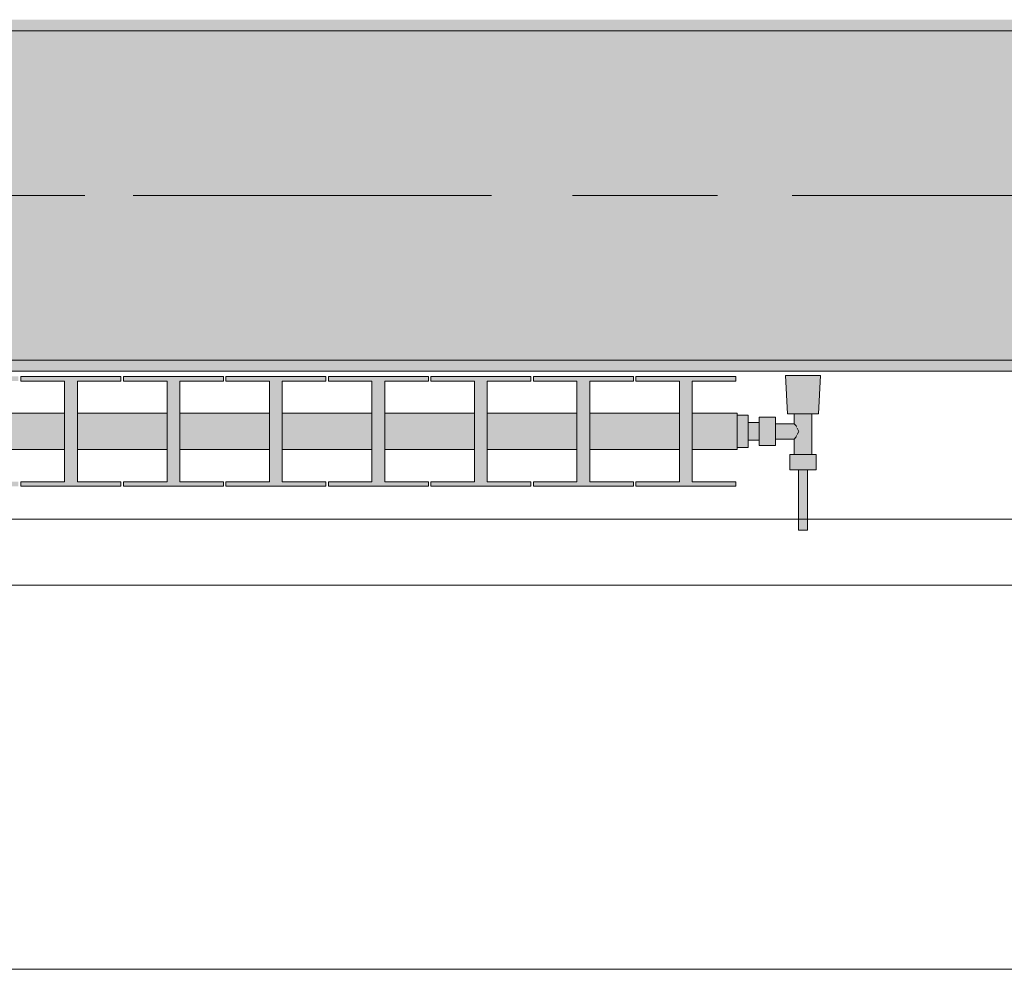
# Model space of a CAD drawing. Header units: metres. Extents: x -3.6 to 84.5, y -11 to 16.8.
# Tile 101 of 256: x 16.677 to 17.573, y -0.155 to 0.71. Entities that reach past the tile are written whole.
import ezdxf

# ---------------------------------------------------------------- set-up
doc = ezdxf.new("R2010")
doc.units = ezdxf.units.M
doc.header["$MEASUREMENT"] = 0
doc.linetypes.add('Achse', pattern=[0.2, 0.1, -0.05, 0, -0.05])
doc.linetypes.add('Strichlinie doppelt', pattern=[0.546806, 0.264583, -0.105833, 0.070556, -0.105833])
for name, color, linetype in [('451 - Universal.Achsen Raster', 7, 'Continuous'), ('604 - Struktur.Wand Aussen', 7, 'Continuous'), ('608 - Struktur.Träger', 7, 'Continuous'), ('801 - HKLSE.Heizung_ Klima_ Lüftung', 7, 'Continuous'), ('Neubau_653 - Abdeckung.TB Verkofferung', 7, 'Continuous')]:
    doc.layers.add(name, color=color, linetype=linetype)
pattern_1 = [(45, (0, 0), (-0.01767767, 0.01767767), [0, -0.025])]

msp = doc.modelspace()

# ---------------------------------------------------------------- hatches: boundary and pattern name
at = {"layer": '608 - Struktur.Träger', "linetype": 'Continuous', "lineweight": 0, "true_color": 0x000000}
h = msp.add_hatch(dxfattribs=at)
h.set_pattern_fill('Gips_0001', color=18, style=0, pattern_type=2)
h.set_pattern_definition(pattern_1)
h.paths.add_polyline_path([(18.36999, 0.70998), (15.08999, 0.70998), (15.08999, 0.69998), (18.36999, 0.69998)])
h = msp.add_hatch(dxfattribs=at)
h.set_pattern_fill('Beton__Stahlbeton_0001', color=18, style=0, pattern_type=2)
h.set_pattern_definition([(45, (0, 0), (-0.08485281, 0.08485281), []), (45, (-0.04243, 0.04243), (-0.08485281, 0.08485281), [0.09, -0.03])])
h.paths.add_polyline_path([(0.68999, 0.69998), (0.37999, 0.69998), (0.37999, 0.39998), (0.68999, 0.39998), (3.96999, 0.39998), (4.28999, 0.39998), (7.56999, 0.39998), (7.88999, 0.39998), (11.16999, 0.39998), (11.48999, 0.39998), (14.76999, 0.39998), (15.08999, 0.39998), (18.36999, 0.39998), (18.68999, 0.39998), (21.96999, 0.39998), (22.28999, 0.39998), (25.56999, 0.39998), (25.88999, 0.39998), (29.16999, 0.39998), (29.48999, 0.39998), (32.76999, 0.39998), (33.08999, 0.39998), (36.36999, 0.39998), (36.68999, 0.39998), (39.96999, 0.39998), (40.28999, 0.39998), (43.56999, 0.39998), (43.88999, 0.39998), (47.16999, 0.39998), (47.48999, 0.39998), (50.76999, 0.39998), (51.08999, 0.39998), (54.36999, 0.39998), (54.68999, 0.39998), (57.96999, 0.39998), (58.28999, 0.39998), (61.56999, 0.39998), (61.87999, 0.39998), (61.87999, 0.69998), (61.56999, 0.69998), (58.28999, 0.69998), (57.96999, 0.69998), (54.68999, 0.69998), (54.36999, 0.69998), (51.08999, 0.69998), (50.76999, 0.69998), (47.48999, 0.69998), (47.16999, 0.69998), (43.88999, 0.69998), (43.56999, 0.69998), (40.28999, 0.69998), (39.9, 0.69998), (36.68999, 0.69998), (36.36999, 0.69998), (33.08999, 0.69998), (32.76999, 0.69998), (29.48999, 0.69998), (29.16999, 0.69998), (25.88999, 0.69998), (25.56999, 0.69998), (22.28999, 0.69998), (21.96999, 0.69998), (18.68999, 0.69998), (18.36999, 0.69998), (15.08999, 0.69998), (14.76999, 0.69998), (11.48999, 0.69998), (11.16999, 0.69998), (7.88999, 0.69998), (7.56999, 0.69998), (4.28999, 0.69998), (3.96999, 0.69998)])
h = msp.add_hatch(dxfattribs=at)
h.set_pattern_fill('Gips_0001', color=18, style=0, pattern_type=2)
h.set_pattern_definition(pattern_1)
h.paths.add_polyline_path([(15.08999, 0.38998), (18.36999, 0.38998), (18.36999, 0.39998), (15.08999, 0.39998)])
at = {"layer": '801 - HKLSE.Heizung_ Klima_ Lüftung', "linetype": 'Continuous', "lineweight": 0, "true_color": 0x3a3a3a}
for points in [[(17.32999, 0.34972), (17.32999, 0.32028), (17.33999, 0.32028), (17.33999, 0.327), (17.34999, 0.327), (17.34999, 0.322), (17.36499, 0.322), (17.36499, 0.328), (17.38199, 0.328), (17.38199, 0.314), (17.37799, 0.314), (17.37799, 0.3), (17.38599, 0.3), (17.38599, 0.245), (17.39399, 0.245), (17.39399, 0.3), (17.40199, 0.3), (17.40199, 0.314), (17.39799, 0.314), (17.39799, 0.351), (17.40399, 0.351), (17.40599, 0.386), (17.37399, 0.386), (17.37599, 0.351), (17.38199, 0.351), (17.38199, 0.342), (17.36499, 0.342), (17.36499, 0.348), (17.34999, 0.348), (17.34999, 0.343), (17.33999, 0.343), (17.33999, 0.34972)], [(17.32999, 0.31833), (17.32999, 0.35167), (17.28916, 0.35167), (17.28916, 0.38083), (17.32882, 0.38083), (17.32882, 0.385), (17.23782, 0.385), (17.23782, 0.38083), (17.27749, 0.38083), (17.27749, 0.35167), (17.19582, 0.35167), (17.19582, 0.38083), (17.23549, 0.38083), (17.23549, 0.385), (17.14449, 0.385), (17.14449, 0.38083), (17.18416, 0.38083), (17.18416, 0.35167), (17.10249, 0.35167), (17.10249, 0.38083), (17.14216, 0.38083), (17.14216, 0.385), (17.05116, 0.385), (17.05116, 0.38083), (17.09082, 0.38083), (17.09082, 0.35167), (17.00916, 0.35167), (17.00916, 0.38083), (17.04882, 0.38083), (17.04882, 0.385), (16.95782, 0.385), (16.95782, 0.38083), (16.99749, 0.38083), (16.99749, 0.35167), (16.91582, 0.35167), (16.91582, 0.38083), (16.95549, 0.38083), (16.95549, 0.385), (16.86449, 0.385), (16.86449, 0.38083), (16.90416, 0.38083), (16.90416, 0.35167), (16.82249, 0.35167), (16.82249, 0.38083), (16.86216, 0.38083), (16.86216, 0.385), (16.77116, 0.385), (16.77116, 0.38083), (16.81082, 0.38083), (16.81082, 0.35167), (16.72916, 0.35167), (16.72916, 0.38083), (16.76882, 0.38083), (16.76882, 0.385), (16.67782, 0.385), (16.67782, 0.38083), (16.71749, 0.38083), (16.71749, 0.35167), (16.63582, 0.35167), (16.63582, 0.38083), (16.67549, 0.38083), (16.67549, 0.385), (16.58449, 0.385), (16.58449, 0.38083), (16.62416, 0.38083), (16.62416, 0.35167), (16.54249, 0.35167), (16.54249, 0.38083), (16.58216, 0.38083), (16.58216, 0.385), (16.49116, 0.385), (16.49116, 0.38083), (16.53082, 0.38083), (16.53082, 0.35167), (16.44916, 0.35167), (16.44916, 0.38083), (16.48882, 0.38083), (16.48882, 0.385), (16.39782, 0.385), (16.39782, 0.38083), (16.43749, 0.38083), (16.43749, 0.35167), (16.35582, 0.35167), (16.35582, 0.38083), (16.39549, 0.38083), (16.39549, 0.385), (16.30449, 0.385), (16.30449, 0.38083), (16.34416, 0.38083), (16.34416, 0.35167), (16.26249, 0.35167), (16.26249, 0.38083), (16.30216, 0.38083), (16.30216, 0.385), (16.21116, 0.385), (16.21116, 0.38083), (16.25082, 0.38083), (16.25082, 0.35167), (16.16916, 0.35167), (16.16916, 0.38083), (16.20882, 0.38083), (16.20882, 0.385), (16.11782, 0.385), (16.11782, 0.38083), (16.15749, 0.38083), (16.15749, 0.35167), (16.07582, 0.35167), (16.07582, 0.38083), (16.11549, 0.38083), (16.11549, 0.385), (16.02449, 0.385), (16.02449, 0.38083), (16.06416, 0.38083), (16.06416, 0.35167), (15.98249, 0.35167), (15.98249, 0.38083), (16.02216, 0.38083), (16.02216, 0.385), (15.93116, 0.385), (15.93116, 0.38083), (15.97082, 0.38083), (15.97082, 0.35167), (15.92999, 0.35167), (15.92999, 0.31833), (15.97082, 0.31833), (15.97082, 0.28917), (15.93116, 0.28917), (15.93116, 0.285), (16.02216, 0.285), (16.02216, 0.28917), (15.98249, 0.28917), (15.98249, 0.31833), (16.06416, 0.31833), (16.06416, 0.28917), (16.02449, 0.28917), (16.02449, 0.285), (16.11549, 0.285), (16.11549, 0.28917), (16.07582, 0.28917), (16.07582, 0.31833), (16.15749, 0.31833), (16.15749, 0.28917), (16.11782, 0.28917), (16.11782, 0.285), (16.20882, 0.285), (16.20882, 0.28917), (16.16916, 0.28917), (16.16916, 0.31833), (16.25082, 0.31833), (16.25082, 0.28917), (16.21116, 0.28917), (16.21116, 0.285), (16.30216, 0.285), (16.30216, 0.28917), (16.26249, 0.28917), (16.26249, 0.31833), (16.34416, 0.31833), (16.34416, 0.28917), (16.30449, 0.28917), (16.30449, 0.285), (16.39549, 0.285), (16.39549, 0.28917), (16.35582, 0.28917), (16.35582, 0.31833), (16.43749, 0.31833), (16.43749, 0.28917), (16.39782, 0.28917), (16.39782, 0.285), (16.48882, 0.285), (16.48882, 0.28917), (16.44916, 0.28917), (16.44916, 0.31833), (16.53082, 0.31833), (16.53082, 0.28917), (16.49116, 0.28917), (16.49116, 0.285), (16.58216, 0.285), (16.58216, 0.28917), (16.54249, 0.28917), (16.54249, 0.31833), (16.62416, 0.31833), (16.62416, 0.28917), (16.58449, 0.28917), (16.58449, 0.285), (16.67549, 0.285), (16.67549, 0.28917), (16.63582, 0.28917), (16.63582, 0.31833), (16.71749, 0.31833), (16.71749, 0.28917), (16.67782, 0.28917), (16.67782, 0.285), (16.76882, 0.285), (16.76882, 0.28917), (16.72916, 0.28917), (16.72916, 0.31833), (16.81082, 0.31833), (16.81082, 0.28917), (16.77116, 0.28917), (16.77116, 0.285), (16.86216, 0.285), (16.86216, 0.28917), (16.82249, 0.28917), (16.82249, 0.31833), (16.90416, 0.31833), (16.90416, 0.28917), (16.86449, 0.28917), (16.86449, 0.285), (16.95549, 0.285), (16.95549, 0.28917), (16.91582, 0.28917), (16.91582, 0.31833), (16.99749, 0.31833), (16.99749, 0.28917), (16.95782, 0.28917), (16.95782, 0.285), (17.04882, 0.285), (17.04882, 0.28917), (17.00916, 0.28917), (17.00916, 0.31833), (17.09082, 0.31833), (17.09082, 0.28917), (17.05116, 0.28917), (17.05116, 0.285), (17.14216, 0.285), (17.14216, 0.28917), (17.10249, 0.28917), (17.10249, 0.31833), (17.18416, 0.31833), (17.18416, 0.28917), (17.14449, 0.28917), (17.14449, 0.285), (17.23549, 0.285), (17.23549, 0.28917), (17.19582, 0.28917), (17.19582, 0.31833), (17.27749, 0.31833), (17.27749, 0.28917), (17.23782, 0.28917), (17.23782, 0.285), (17.32882, 0.285), (17.32882, 0.28917), (17.28916, 0.28917), (17.28916, 0.31833)]]:
    msp.add_hatch(color=250, dxfattribs=at).paths.add_polyline_path(points)

# ---------------------------------------------------------------- linework, layer by layer
at = {"layer": '451 - Universal.Achsen Raster', "color": 160, "linetype": 'Strichlinie doppelt', "lineweight": 9, "true_color": 0x3232ff}
msp.add_line((64.93503, 0.54998), (-3.175, 0.54998), dxfattribs=at)
at = {"layer": '604 - Struktur.Wand Aussen', "color": 7, "linetype": 'Continuous', "lineweight": 13}
for p, q in [((17.92, 0.255), (15.52, 0.255)), ((15.52, -0.155), (17.92, -0.155))]:
    msp.add_line(p, q, dxfattribs=at)
at = {"layer": '608 - Struktur.Träger', "color": 7, "linetype": 'Continuous', "lineweight": 13}
for p, q in [((18.36999, 0.69998), (15.08999, 0.69998)), ((0.37999, 0.38998), (61.87999, 0.38998))]:
    msp.add_line(p, q, dxfattribs=at)
at = {"layer": '608 - Struktur.Träger', "color": 7, "linetype": 'Achse', "lineweight": 9}
msp.add_line((0.37999, 0.54998), (61.87999, 0.54998), dxfattribs=at)
at = {"layer": '608 - Struktur.Träger', "color": 7, "linetype": 'Continuous', "lineweight": 5}
msp.add_line((18.36999, 0.38998), (15.08999, 0.38998), dxfattribs=at)
at = {"layer": '608 - Struktur.Träger', "color": 7, "linetype": 'Continuous', "lineweight": 13, "flags": 128}
msp.add_lwpolyline([(50.76999, 0.39998), (47.48999, 0.39998), (47.16999, 0.39998), (43.88999, 0.39998), (43.56999, 0.39998), (40.28999, 0.39998), (39.96999, 0.39998), (36.68999, 0.39998), (36.36999, 0.39998), (33.08999, 0.39998), (32.76999, 0.39998), (29.48999, 0.39998), (29.16999, 0.39998), (25.88999, 0.39998), (25.56999, 0.39998), (22.28999, 0.39998), (21.96999, 0.39998), (18.68999, 0.39998), (18.36999, 0.39998), (15.08999, 0.39998), (14.76999, 0.39998)], dxfattribs=at)
at = {"layer": '801 - HKLSE.Heizung_ Klima_ Lüftung', "color": 7, "linetype": 'Continuous', "lineweight": 5, "true_color": 0xebebeb}
for p, q in [((17.37868, 0.386), (17.37399, 0.386)), ((17.37399, 0.386), (17.37868, 0.386)), ((17.37599, 0.351), (17.37399, 0.386)), ((17.37868, 0.386), (17.38999, 0.386)), ((17.38999, 0.386), (17.37868, 0.386)), ((17.38999, 0.386), (17.4013, 0.386)), ((17.4013, 0.386), (17.38999, 0.386)), ((17.4013, 0.386), (17.40599, 0.386)), ((17.40599, 0.386), (17.4013, 0.386)), ((17.40399, 0.351), (17.40599, 0.386)), ((16.76882, 0.385), (16.67782, 0.385)), ((16.76882, 0.385), (16.67782, 0.385)), ((16.67782, 0.385), (16.67782, 0.38083)), ((16.67782, 0.38083), (16.71749, 0.38083)), ((16.71749, 0.38083), (16.71749, 0.28917)), ((16.72916, 0.28917), (16.72916, 0.38083)), ((16.72916, 0.38083), (16.76882, 0.38083)), ((16.76882, 0.38083), (16.76882, 0.385)), ((16.76882, 0.38083), (16.76882, 0.385)), ((16.86216, 0.385), (16.77116, 0.385)), ((16.86216, 0.385), (16.77116, 0.385)), ((16.77116, 0.385), (16.77116, 0.38083)), ((16.77116, 0.38083), (16.81082, 0.38083)), ((16.81082, 0.38083), (16.81082, 0.28917)), ((16.82249, 0.28917), (16.82249, 0.38083)), ((16.82249, 0.38083), (16.86216, 0.38083)), ((16.86216, 0.38083), (16.86216, 0.385)), ((16.95549, 0.385), (16.86449, 0.385)), ((16.86449, 0.385), (16.86449, 0.38083)), ((16.95549, 0.385), (16.86449, 0.385)), ((16.86449, 0.385), (16.86449, 0.38083)), ((16.86449, 0.38083), (16.90416, 0.38083)), ((16.90416, 0.38083), (16.90416, 0.28917)), ((16.91582, 0.28917), (16.91582, 0.38083)), ((16.91582, 0.38083), (16.95549, 0.38083)), ((16.95549, 0.38083), (16.95549, 0.385)), ((16.95549, 0.38083), (16.95549, 0.385)), ((17.04882, 0.385), (16.95782, 0.385)), ((17.04882, 0.385), (16.95782, 0.385)), ((16.95782, 0.385), (16.95782, 0.38083)), ((16.95782, 0.38083), (16.99749, 0.38083)), ((16.99749, 0.38083), (16.99749, 0.28917)), ((17.00916, 0.28917), (17.00916, 0.38083)), ((17.00916, 0.38083), (17.04882, 0.38083)), ((17.04882, 0.38083), (17.04882, 0.385)), ((17.14216, 0.385), (17.05116, 0.385)), ((17.05116, 0.385), (17.05116, 0.38083)), ((17.14216, 0.385), (17.05116, 0.385)), ((17.05116, 0.385), (17.05116, 0.38083)), ((17.05116, 0.38083), (17.09082, 0.38083)), ((17.09082, 0.38083), (17.09082, 0.28917)), ((17.10249, 0.28917), (17.10249, 0.38083)), ((17.10249, 0.38083), (17.14216, 0.38083)), ((17.14216, 0.38083), (17.14216, 0.385)), ((17.23549, 0.385), (17.14449, 0.385)), ((17.14449, 0.385), (17.14449, 0.38083)), ((17.23549, 0.385), (17.14449, 0.385)), ((17.14449, 0.385), (17.14449, 0.38083)), ((17.14449, 0.38083), (17.18416, 0.38083)), ((17.18416, 0.38083), (17.18416, 0.28917)), ((17.19582, 0.28917), (17.19582, 0.38083)), ((17.19582, 0.38083), (17.23549, 0.38083)), ((17.23549, 0.38083), (17.23549, 0.385)), ((17.23549, 0.38083), (17.23549, 0.385)), ((17.32882, 0.385), (17.23782, 0.385)), ((17.32882, 0.385), (17.23782, 0.385)), ((17.23782, 0.385), (17.23782, 0.38083)), ((17.23782, 0.38083), (17.27749, 0.38083)), ((17.27749, 0.38083), (17.27749, 0.28917)), ((17.28916, 0.28917), (17.28916, 0.38083)), ((17.28916, 0.38083), (17.32882, 0.38083)), ((17.32882, 0.38083), (17.32882, 0.385)), ((17.32882, 0.38083), (17.32882, 0.385)), ((16.71749, 0.35167), (16.63582, 0.35167)), ((16.81082, 0.35167), (16.72916, 0.35167)), ((16.90416, 0.35167), (16.82249, 0.35167)), ((16.99749, 0.35167), (16.91582, 0.35167)), ((17.09082, 0.35167), (17.00916, 0.35167)), ((17.18416, 0.35167), (17.10249, 0.35167)), ((17.27749, 0.35167), (17.19582, 0.35167)), ((17.32999, 0.35167), (17.28916, 0.35167)), ((17.32999, 0.34679), (17.32999, 0.35167)), ((17.33999, 0.34972), (17.32999, 0.34972)), ((17.33999, 0.34972), (17.32999, 0.34972)), ((17.33999, 0.34972), (17.32999, 0.34972)), ((17.33999, 0.34972), (17.32999, 0.34972)), ((17.33999, 0.335), (17.33999, 0.34972)), ((17.33999, 0.335), (17.33999, 0.34972)), ((17.37599, 0.351), (17.38009, 0.351)), ((17.38009, 0.351), (17.38999, 0.351)), ((17.38199, 0.342), (17.38199, 0.351)), ((17.38999, 0.351), (17.39989, 0.351)), ((17.39799, 0.314), (17.39799, 0.351)), ((17.39989, 0.351), (17.40399, 0.351)), ((17.32999, 0.335), (17.32999, 0.34679)), ((17.33999, 0.34066), (17.33999, 0.343)), ((17.34999, 0.343), (17.33999, 0.343)), ((17.34999, 0.3415), (17.34999, 0.348)), ((17.36499, 0.348), (17.34999, 0.348)), ((17.34999, 0.3285), (17.34999, 0.3415)), ((17.36499, 0.3415), (17.36499, 0.348)), ((17.38199, 0.342), (17.36499, 0.342)), ((17.36499, 0.3285), (17.36499, 0.3415)), ((17.3837, 0.33995), (17.38199, 0.342)), ((17.32999, 0.32321), (17.32999, 0.335)), ((17.33999, 0.335), (17.33999, 0.34066)), ((17.33999, 0.32028), (17.33999, 0.335)), ((17.33999, 0.32028), (17.33999, 0.335)), ((17.33999, 0.32934), (17.33999, 0.335)), ((17.38422, 0.33889), (17.3837, 0.33995)), ((17.38612, 0.335), (17.38473, 0.33785)), ((17.38473, 0.33215), (17.38612, 0.335)), ((17.32999, 0.31833), (17.32999, 0.32321)), ((17.33999, 0.327), (17.33999, 0.32934)), ((17.34999, 0.327), (17.33999, 0.327)), ((17.34999, 0.322), (17.34999, 0.3285)), ((17.36499, 0.322), (17.36499, 0.3285)), ((17.38199, 0.328), (17.36499, 0.328)), ((17.38199, 0.328), (17.3837, 0.33005)), ((17.38199, 0.314), (17.38199, 0.328)), ((17.3837, 0.33005), (17.38422, 0.33111)), ((16.71749, 0.31833), (16.63582, 0.31833)), ((16.81082, 0.31833), (16.72916, 0.31833)), ((16.90416, 0.31833), (16.82249, 0.31833)), ((16.99749, 0.31833), (16.91582, 0.31833)), ((17.09082, 0.31833), (17.00916, 0.31833)), ((17.18416, 0.31833), (17.10249, 0.31833)), ((17.27749, 0.31833), (17.19582, 0.31833)), ((17.32999, 0.31833), (17.28916, 0.31833)), ((17.33999, 0.32028), (17.32999, 0.32028)), ((17.33999, 0.32028), (17.32999, 0.32028)), ((17.36499, 0.322), (17.34999, 0.322)), ((17.37799, 0.314), (17.38399, 0.314)), ((17.37799, 0.3), (17.37799, 0.314)), ((17.38399, 0.314), (17.39599, 0.314)), ((17.39599, 0.314), (17.40199, 0.314)), ((17.40199, 0.3), (17.40199, 0.314)), ((17.37799, 0.3), (17.38399, 0.3)), ((17.38399, 0.3), (17.39599, 0.3)), ((17.38599, 0.245), (17.38599, 0.3)), ((17.38599, 0.3), (17.38716, 0.3)), ((17.38716, 0.3), (17.38999, 0.3)), ((17.38999, 0.3), (17.39282, 0.3)), ((17.39282, 0.3), (17.39399, 0.3)), ((17.39399, 0.245), (17.39399, 0.3)), ((17.39599, 0.3), (17.40199, 0.3)), ((16.71749, 0.28917), (16.67782, 0.28917)), ((16.67782, 0.28917), (16.67782, 0.285)), ((16.76882, 0.28917), (16.72916, 0.28917)), ((16.76882, 0.285), (16.76882, 0.28917)), ((16.76882, 0.285), (16.76882, 0.28917)), ((16.81082, 0.28917), (16.77116, 0.28917)), ((16.77116, 0.28917), (16.77116, 0.285)), ((16.86216, 0.28917), (16.82249, 0.28917)), ((16.86216, 0.285), (16.86216, 0.28917)), ((16.86449, 0.28917), (16.86449, 0.285)), ((16.90416, 0.28917), (16.86449, 0.28917)), ((16.86449, 0.28917), (16.86449, 0.285)), ((16.95549, 0.28917), (16.91582, 0.28917)), ((16.95549, 0.285), (16.95549, 0.28917)), ((16.95549, 0.285), (16.95549, 0.28917)), ((16.99749, 0.28917), (16.95782, 0.28917)), ((16.95782, 0.28917), (16.95782, 0.285)), ((17.04882, 0.28917), (17.00916, 0.28917)), ((17.04882, 0.285), (17.04882, 0.28917)), ((17.05116, 0.28917), (17.05116, 0.285)), ((17.09082, 0.28917), (17.05116, 0.28917)), ((17.05116, 0.28917), (17.05116, 0.285)), ((17.14216, 0.28917), (17.10249, 0.28917)), ((17.14216, 0.285), (17.14216, 0.28917)), ((17.14449, 0.28917), (17.14449, 0.285)), ((17.18416, 0.28917), (17.14449, 0.28917)), ((17.14449, 0.28917), (17.14449, 0.285)), ((17.23549, 0.28917), (17.19582, 0.28917)), ((17.23549, 0.285), (17.23549, 0.28917)), ((17.23549, 0.285), (17.23549, 0.28917)), ((17.27749, 0.28917), (17.23782, 0.28917)), ((17.23782, 0.28917), (17.23782, 0.285)), ((17.32882, 0.28917), (17.28916, 0.28917)), ((17.32882, 0.285), (17.32882, 0.28917)), ((17.32882, 0.285), (17.32882, 0.28917)), ((16.67782, 0.285), (16.76882, 0.285)), ((16.77116, 0.285), (16.86216, 0.285)), ((16.86449, 0.285), (16.95549, 0.285)), ((16.95782, 0.285), (17.04882, 0.285)), ((17.05116, 0.285), (17.14216, 0.285)), ((17.14449, 0.285), (17.23549, 0.285)), ((17.23782, 0.285), (17.32882, 0.285)), ((17.38599, 0.245), (17.38716, 0.245)), ((17.38716, 0.245), (17.38999, 0.245)), ((17.38999, 0.245), (17.39282, 0.245)), ((17.39282, 0.245), (17.39399, 0.245))]:
    msp.add_line(p, q, dxfattribs=at)
at = {"layer": 'Neubau_653 - Abdeckung.TB Verkofferung', "color": 1, "linetype": 'Continuous', "lineweight": 9}
msp.add_line((7.92, 0.19498), (29.23, 0.19498), dxfattribs=at)

doc.saveas('drawing.dxf')
